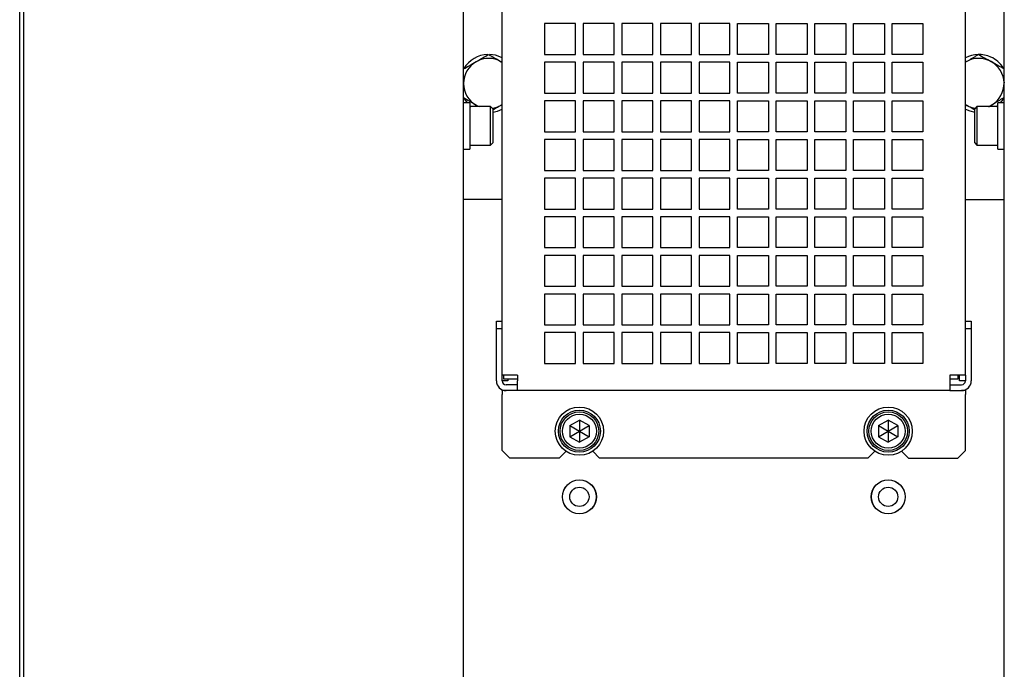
# Model space of a CAD drawing. Header units: millimetres. Extents: x 16 to 577, y 6 to 416.
# Tile 31 of 119: x 121 to 172, y 275 to 309. Entities that reach past the tile are written whole.
import ezdxf

# ---------------------------------------------------------------- set-up
doc = ezdxf.new("R2010")
doc.units = ezdxf.units.MM

msp = doc.modelspace()

# ---------------------------------------------------------------- linework, layer by layer
at = {"color": 7, "linetype": 'Continuous', "lineweight": 25}
for p, q in [((172.3184, 246.0594), (172.3184, 329.6594)), ((121.3203, 245.9594), (121.3203, 329.2594)), ((121.5324, 245.9594), (121.5324, 329.2594)), ((144.3184, 246.1094), (144.3184, 328.8594)), ((146.3184, 290.1594), (146.3184, 325.7594)), ((170.3184, 290.1594), (170.3184, 325.7594)), ((150.1184, 308.3594), (148.5184, 308.3594)), ((148.5184, 308.3594), (148.5184, 306.7594)), ((150.1184, 306.7594), (150.1184, 308.3594)), ((152.1184, 308.3594), (150.5184, 308.3594)), ((150.5184, 308.3594), (150.5184, 306.7594)), ((152.1184, 306.7594), (152.1184, 308.3594)), ((154.1184, 308.3594), (152.5184, 308.3594)), ((152.5184, 308.3594), (152.5184, 306.7594)), ((154.1184, 306.7594), (154.1184, 308.3594)), ((156.1184, 308.3594), (154.5184, 308.3594)), ((154.5184, 308.3594), (154.5184, 306.7594)), ((156.1184, 306.7594), (156.1184, 308.3594)), ((158.1184, 308.3594), (156.5184, 308.3594)), ((156.5184, 308.3594), (156.5184, 306.7594)), ((158.1184, 306.7594), (158.1184, 308.3594)), ((158.5184, 308.3594), (160.1184, 308.3594)), ((158.5184, 306.7594), (158.5184, 308.3594)), ((160.1184, 308.3594), (160.1184, 306.7594)), ((160.5184, 308.3594), (162.1184, 308.3594)), ((160.5184, 306.7594), (160.5184, 308.3594)), ((162.1184, 308.3594), (162.1184, 306.7594)), ((162.5184, 308.3594), (164.1184, 308.3594)), ((162.5184, 306.7594), (162.5184, 308.3594)), ((164.1184, 308.3594), (164.1184, 306.7594)), ((164.5184, 308.3594), (166.1184, 308.3594)), ((164.5184, 306.7594), (164.5184, 308.3594)), ((166.1184, 308.3594), (166.1184, 306.7594)), ((166.5184, 308.3594), (168.1184, 308.3594)), ((166.5184, 306.7594), (166.5184, 308.3594)), ((168.1184, 308.3594), (168.1184, 306.7594)), ((145.9706, 306.7175), (145.6752, 306.7583)), ((148.5184, 306.7594), (150.1184, 306.7594)), ((150.5184, 306.7594), (152.1184, 306.7594)), ((152.5184, 306.7594), (154.1184, 306.7594)), ((154.5184, 306.7594), (156.1184, 306.7594)), ((156.5184, 306.7594), (158.1184, 306.7594)), ((160.1184, 306.7594), (158.5184, 306.7594)), ((162.1184, 306.7594), (160.5184, 306.7594)), ((164.1184, 306.7594), (162.5184, 306.7594)), ((166.1184, 306.7594), (164.5184, 306.7594)), ((168.1184, 306.7594), (166.5184, 306.7594)), ((146.3184, 306.3548), (146.2684, 306.3852)), ((150.1184, 306.3594), (148.5184, 306.3594)), ((148.5184, 306.3594), (148.5184, 304.7594)), ((150.1184, 304.7594), (150.1184, 306.3594)), ((152.1184, 306.3594), (150.5184, 306.3594)), ((150.5184, 306.3594), (150.5184, 304.7594)), ((152.1184, 304.7594), (152.1184, 306.3594)), ((154.1184, 306.3594), (152.5184, 306.3594)), ((152.5184, 306.3594), (152.5184, 304.7594)), ((154.1184, 304.7594), (154.1184, 306.3594)), ((156.1184, 306.3594), (154.5184, 306.3594)), ((154.5184, 306.3594), (154.5184, 304.7594)), ((156.1184, 304.7594), (156.1184, 306.3594)), ((158.1184, 306.3594), (156.5184, 306.3594)), ((156.5184, 306.3594), (156.5184, 304.7594)), ((158.1184, 304.7594), (158.1184, 306.3594)), ((158.5184, 306.3594), (160.1184, 306.3594)), ((158.5184, 304.7594), (158.5184, 306.3594)), ((160.1184, 306.3594), (160.1184, 304.7594)), ((160.5184, 306.3594), (162.1184, 306.3594)), ((160.5184, 304.7594), (160.5184, 306.3594)), ((162.1184, 306.3594), (162.1184, 304.7594)), ((162.5184, 306.3594), (164.1184, 306.3594)), ((162.5184, 304.7594), (162.5184, 306.3594)), ((164.1184, 306.3594), (164.1184, 304.7594)), ((164.5184, 306.3594), (166.1184, 306.3594)), ((164.5184, 304.7594), (164.5184, 306.3594)), ((166.1184, 306.3594), (166.1184, 304.7594)), ((166.5184, 306.3594), (168.1184, 306.3594)), ((166.5184, 304.7594), (166.5184, 306.3594)), ((168.1184, 306.3594), (168.1184, 304.7594)), ((170.3452, 306.3715), (170.3184, 306.3548)), ((148.5184, 304.7594), (150.1184, 304.7594)), ((150.5184, 304.7594), (152.1184, 304.7594)), ((152.5184, 304.7594), (154.1184, 304.7594)), ((154.5184, 304.7594), (156.1184, 304.7594)), ((156.5184, 304.7594), (158.1184, 304.7594)), ((160.1184, 304.7594), (158.5184, 304.7594)), ((162.1184, 304.7594), (160.5184, 304.7594)), ((164.1184, 304.7594), (162.5184, 304.7594)), ((166.1184, 304.7594), (164.5184, 304.7594)), ((168.1184, 304.7594), (166.5184, 304.7594)), ((144.6384, 304.2594), (144.3184, 304.2594)), ((144.6384, 304.2593), (144.6384, 301.8594)), ((144.6384, 304.1238), (144.7184, 304.0594)), ((145.7184, 304.0594), (144.6884, 304.0594)), ((145.0969, 304.0594), (144.9684, 304.1336)), ((144.9684, 304.1336), (145.1184, 304.0594)), ((145.8384, 303.9394), (145.7184, 304.0594)), ((145.7184, 302.0594), (145.7184, 304.0594)), ((146.2684, 304.1336), (146.3184, 304.1639)), ((146.3184, 304.1624), (146.2684, 304.1336)), ((150.1184, 304.3594), (148.5184, 304.3594)), ((148.5184, 304.3594), (148.5184, 302.7594)), ((150.1184, 302.7594), (150.1184, 304.3594)), ((152.1184, 304.3594), (150.5184, 304.3594)), ((150.5184, 304.3594), (150.5184, 302.7594)), ((152.1184, 302.7594), (152.1184, 304.3594)), ((154.1184, 304.3594), (152.5184, 304.3594)), ((152.5184, 304.3594), (152.5184, 302.7594)), ((154.1184, 302.7594), (154.1184, 304.3594)), ((156.1184, 304.3594), (154.5184, 304.3594)), ((154.5184, 304.3594), (154.5184, 302.7594)), ((156.1184, 302.7594), (156.1184, 304.3594)), ((158.1184, 304.3594), (156.5184, 304.3594)), ((156.5184, 304.3594), (156.5184, 302.7594)), ((158.1184, 302.7594), (158.1184, 304.3594)), ((158.5184, 304.3594), (160.1184, 304.3594)), ((158.5184, 302.7594), (158.5184, 304.3594)), ((160.1184, 304.3594), (160.1184, 302.7594)), ((160.5184, 304.3594), (162.1184, 304.3594)), ((160.5184, 302.7594), (160.5184, 304.3594)), ((162.1184, 304.3594), (162.1184, 302.7594)), ((162.5184, 304.3594), (164.1184, 304.3594)), ((162.5184, 302.7594), (162.5184, 304.3594)), ((164.1184, 304.3594), (164.1184, 302.7594)), ((164.5184, 304.3594), (166.1184, 304.3594)), ((164.5184, 302.7594), (164.5184, 304.3594)), ((166.1184, 304.3594), (166.1184, 302.7594)), ((166.5184, 304.3594), (168.1184, 304.3594)), ((166.5184, 302.7594), (166.5184, 304.3594)), ((168.1184, 304.3594), (168.1184, 302.7594)), ((170.3184, 304.1639), (170.3918, 304.1204)), ((170.9184, 304.0594), (170.7984, 303.9394)), ((171.9484, 304.0594), (170.9184, 304.0594)), ((170.9184, 304.0594), (170.9184, 302.0594)), ((171.9184, 304.0594), (171.9984, 304.1238)), ((172.3184, 304.2594), (171.9984, 304.2594)), ((171.9984, 301.8595), (171.9984, 304.2594)), ((145.8384, 303.9394), (145.8384, 302.1794)), ((170.7984, 302.1794), (170.7984, 303.9394)), ((148.5184, 302.7594), (150.1184, 302.7594)), ((150.5184, 302.7594), (152.1184, 302.7594)), ((152.5184, 302.7594), (154.1184, 302.7594)), ((154.5184, 302.7594), (156.1184, 302.7594)), ((156.5184, 302.7594), (158.1184, 302.7594)), ((160.1184, 302.7594), (158.5184, 302.7594)), ((162.1184, 302.7594), (160.5184, 302.7594)), ((164.1184, 302.7594), (162.5184, 302.7594)), ((166.1184, 302.7594), (164.5184, 302.7594)), ((168.1184, 302.7594), (166.5184, 302.7594)), ((144.6884, 302.0594), (145.7184, 302.0594)), ((145.7184, 302.0594), (145.8384, 302.1794)), ((150.1184, 302.3594), (148.5184, 302.3594)), ((148.5184, 302.3594), (148.5184, 300.7594)), ((150.1184, 300.7594), (150.1184, 302.3594)), ((152.1184, 302.3594), (150.5184, 302.3594)), ((150.5184, 302.3594), (150.5184, 300.7594)), ((152.1184, 300.7594), (152.1184, 302.3594)), ((154.1184, 302.3594), (152.5184, 302.3594)), ((152.5184, 302.3594), (152.5184, 300.7594)), ((154.1184, 300.7594), (154.1184, 302.3594)), ((156.1184, 302.3594), (154.5184, 302.3594)), ((154.5184, 302.3594), (154.5184, 300.7594)), ((156.1184, 300.7594), (156.1184, 302.3594)), ((158.1184, 302.3594), (156.5184, 302.3594)), ((156.5184, 302.3594), (156.5184, 300.7594)), ((158.1184, 300.7594), (158.1184, 302.3594)), ((158.5184, 302.3594), (160.1184, 302.3594)), ((158.5184, 300.7594), (158.5184, 302.3594)), ((160.1184, 302.3594), (160.1184, 300.7594)), ((160.5184, 302.3594), (162.1184, 302.3594)), ((160.5184, 300.7594), (160.5184, 302.3594)), ((162.1184, 302.3594), (162.1184, 300.7594)), ((162.5184, 302.3594), (164.1184, 302.3594)), ((162.5184, 300.7594), (162.5184, 302.3594)), ((164.1184, 302.3594), (164.1184, 300.7594)), ((164.5184, 302.3594), (166.1184, 302.3594)), ((164.5184, 300.7594), (164.5184, 302.3594)), ((166.1184, 302.3594), (166.1184, 300.7594)), ((166.5184, 302.3594), (168.1184, 302.3594)), ((166.5184, 300.7594), (166.5184, 302.3594)), ((168.1184, 302.3594), (168.1184, 300.7594)), ((170.7984, 302.1794), (170.9184, 302.0594)), ((170.9184, 302.0594), (171.9484, 302.0594)), ((144.3184, 301.8594), (144.6384, 301.8594)), ((171.9984, 301.8594), (172.3184, 301.8594)), ((148.5184, 300.7594), (150.1184, 300.7594)), ((150.5184, 300.7594), (152.1184, 300.7594)), ((152.5184, 300.7594), (154.1184, 300.7594)), ((154.5184, 300.7594), (156.1184, 300.7594)), ((156.5184, 300.7594), (158.1184, 300.7594)), ((160.1184, 300.7594), (158.5184, 300.7594)), ((162.1184, 300.7594), (160.5184, 300.7594)), ((164.1184, 300.7594), (162.5184, 300.7594)), ((166.1184, 300.7594), (164.5184, 300.7594)), ((168.1184, 300.7594), (166.5184, 300.7594)), ((150.1184, 300.3594), (148.5184, 300.3594)), ((148.5184, 300.3594), (148.5184, 298.7594)), ((150.1184, 298.7594), (150.1184, 300.3594)), ((152.1184, 300.3594), (150.5184, 300.3594)), ((150.5184, 300.3594), (150.5184, 298.7594)), ((152.1184, 298.7594), (152.1184, 300.3594)), ((154.1184, 300.3594), (152.5184, 300.3594)), ((152.5184, 300.3594), (152.5184, 298.7594)), ((154.1184, 298.7594), (154.1184, 300.3594)), ((156.1184, 300.3594), (154.5184, 300.3594)), ((154.5184, 300.3594), (154.5184, 298.7594)), ((156.1184, 298.7594), (156.1184, 300.3594)), ((158.1184, 300.3594), (156.5184, 300.3594)), ((156.5184, 300.3594), (156.5184, 298.7594)), ((158.1184, 298.7594), (158.1184, 300.3594)), ((158.5184, 300.3594), (160.1184, 300.3594)), ((158.5184, 298.7594), (158.5184, 300.3594)), ((160.1184, 300.3594), (160.1184, 298.7594)), ((160.5184, 300.3594), (162.1184, 300.3594)), ((160.5184, 298.7594), (160.5184, 300.3594)), ((162.1184, 300.3594), (162.1184, 298.7594)), ((162.5184, 300.3594), (164.1184, 300.3594)), ((162.5184, 298.7594), (162.5184, 300.3594)), ((164.1184, 300.3594), (164.1184, 298.7594)), ((164.5184, 300.3594), (166.1184, 300.3594)), ((164.5184, 298.7594), (164.5184, 300.3594)), ((166.1184, 300.3594), (166.1184, 298.7594)), ((166.5184, 300.3594), (168.1184, 300.3594)), ((166.5184, 298.7594), (166.5184, 300.3594)), ((168.1184, 300.3594), (168.1184, 298.7594)), ((146.3184, 299.2594), (144.3184, 299.2594)), ((170.3184, 299.2594), (172.3184, 299.2594)), ((148.5184, 298.7594), (150.1184, 298.7594)), ((150.5184, 298.7594), (152.1184, 298.7594)), ((152.5184, 298.7594), (154.1184, 298.7594)), ((154.5184, 298.7594), (156.1184, 298.7594)), ((156.5184, 298.7594), (158.1184, 298.7594)), ((160.1184, 298.7594), (158.5184, 298.7594)), ((162.1184, 298.7594), (160.5184, 298.7594)), ((164.1184, 298.7594), (162.5184, 298.7594)), ((166.1184, 298.7594), (164.5184, 298.7594)), ((168.1184, 298.7594), (166.5184, 298.7594)), ((150.1184, 298.3594), (148.5184, 298.3594)), ((148.5184, 298.3594), (148.5184, 296.7594)), ((150.1184, 296.7594), (150.1184, 298.3594)), ((152.1184, 298.3594), (150.5184, 298.3594)), ((150.5184, 298.3594), (150.5184, 296.7594)), ((152.1184, 296.7594), (152.1184, 298.3594)), ((154.1184, 298.3594), (152.5184, 298.3594)), ((152.5184, 298.3594), (152.5184, 296.7594)), ((154.1184, 296.7594), (154.1184, 298.3594)), ((156.1184, 298.3594), (154.5184, 298.3594)), ((154.5184, 298.3594), (154.5184, 296.7594)), ((156.1184, 296.7594), (156.1184, 298.3594)), ((158.1184, 298.3594), (156.5184, 298.3594)), ((156.5184, 298.3594), (156.5184, 296.7594)), ((158.1184, 296.7594), (158.1184, 298.3594)), ((158.5184, 298.3594), (160.1184, 298.3594)), ((158.5184, 296.7594), (158.5184, 298.3594)), ((160.1184, 298.3594), (160.1184, 296.7594)), ((160.5184, 298.3594), (162.1184, 298.3594)), ((160.5184, 296.7594), (160.5184, 298.3594)), ((162.1184, 298.3594), (162.1184, 296.7594)), ((162.5184, 298.3594), (164.1184, 298.3594)), ((162.5184, 296.7594), (162.5184, 298.3594)), ((164.1184, 298.3594), (164.1184, 296.7594)), ((164.5184, 298.3594), (166.1184, 298.3594)), ((164.5184, 296.7594), (164.5184, 298.3594)), ((166.1184, 298.3594), (166.1184, 296.7594)), ((166.5184, 298.3594), (168.1184, 298.3594)), ((166.5184, 296.7594), (166.5184, 298.3594)), ((168.1184, 298.3594), (168.1184, 296.7594)), ((148.5184, 296.7594), (150.1184, 296.7594)), ((150.5184, 296.7594), (152.1184, 296.7594)), ((152.5184, 296.7594), (154.1184, 296.7594)), ((154.5184, 296.7594), (156.1184, 296.7594)), ((156.5184, 296.7594), (158.1184, 296.7594)), ((160.1184, 296.7594), (158.5184, 296.7594)), ((162.1184, 296.7594), (160.5184, 296.7594)), ((164.1184, 296.7594), (162.5184, 296.7594)), ((166.1184, 296.7594), (164.5184, 296.7594)), ((168.1184, 296.7594), (166.5184, 296.7594)), ((150.1184, 296.3594), (148.5184, 296.3594)), ((148.5184, 296.3594), (148.5184, 294.7594)), ((150.1184, 294.7594), (150.1184, 296.3594)), ((152.1184, 296.3594), (150.5184, 296.3594)), ((150.5184, 296.3594), (150.5184, 294.7594)), ((152.1184, 294.7594), (152.1184, 296.3594)), ((154.1184, 296.3594), (152.5184, 296.3594)), ((152.5184, 296.3594), (152.5184, 294.7594)), ((154.1184, 294.7594), (154.1184, 296.3594)), ((156.1184, 296.3594), (154.5184, 296.3594)), ((154.5184, 296.3594), (154.5184, 294.7594)), ((156.1184, 294.7594), (156.1184, 296.3594)), ((158.1184, 296.3594), (156.5184, 296.3594)), ((156.5184, 296.3594), (156.5184, 294.7594)), ((158.1184, 294.7594), (158.1184, 296.3594)), ((158.5184, 296.3594), (160.1184, 296.3594)), ((158.5184, 294.7594), (158.5184, 296.3594)), ((160.1184, 296.3594), (160.1184, 294.7594)), ((160.5184, 296.3594), (162.1184, 296.3594)), ((160.5184, 294.7594), (160.5184, 296.3594)), ((162.1184, 296.3594), (162.1184, 294.7594)), ((162.5184, 296.3594), (164.1184, 296.3594)), ((162.5184, 294.7594), (162.5184, 296.3594)), ((164.1184, 296.3594), (164.1184, 294.7594)), ((164.5184, 296.3594), (166.1184, 296.3594)), ((164.5184, 294.7594), (164.5184, 296.3594)), ((166.1184, 296.3594), (166.1184, 294.7594)), ((166.5184, 296.3594), (168.1184, 296.3594)), ((166.5184, 294.7594), (166.5184, 296.3594)), ((168.1184, 296.3594), (168.1184, 294.7594)), ((148.5184, 294.7594), (150.1184, 294.7594)), ((150.1184, 294.3594), (148.5184, 294.3594)), ((148.5184, 294.3594), (148.5184, 292.7594)), ((150.1184, 292.7594), (150.1184, 294.3594)), ((150.5184, 294.7594), (152.1184, 294.7594)), ((152.1184, 294.3594), (150.5184, 294.3594)), ((150.5184, 294.3594), (150.5184, 292.7594)), ((152.1184, 292.7594), (152.1184, 294.3594)), ((152.5184, 294.7594), (154.1184, 294.7594)), ((154.1184, 294.3594), (152.5184, 294.3594)), ((152.5184, 294.3594), (152.5184, 292.7594)), ((154.1184, 292.7594), (154.1184, 294.3594)), ((154.5184, 294.7594), (156.1184, 294.7594)), ((156.1184, 294.3594), (154.5184, 294.3594)), ((154.5184, 294.3594), (154.5184, 292.7594)), ((156.1184, 292.7594), (156.1184, 294.3594)), ((156.5184, 294.7594), (158.1184, 294.7594)), ((158.1184, 294.3594), (156.5184, 294.3594)), ((156.5184, 294.3594), (156.5184, 292.7594)), ((158.1184, 292.7594), (158.1184, 294.3594)), ((160.1184, 294.7594), (158.5184, 294.7594)), ((158.5184, 294.3594), (160.1184, 294.3594)), ((158.5184, 292.7594), (158.5184, 294.3594)), ((160.1184, 294.3594), (160.1184, 292.7594)), ((162.1184, 294.7594), (160.5184, 294.7594)), ((160.5184, 294.3594), (162.1184, 294.3594)), ((160.5184, 292.7594), (160.5184, 294.3594)), ((162.1184, 294.3594), (162.1184, 292.7594)), ((164.1184, 294.7594), (162.5184, 294.7594)), ((162.5184, 294.3594), (164.1184, 294.3594)), ((162.5184, 292.7594), (162.5184, 294.3594)), ((164.1184, 294.3594), (164.1184, 292.7594)), ((166.1184, 294.7594), (164.5184, 294.7594)), ((164.5184, 294.3594), (166.1184, 294.3594)), ((164.5184, 292.7594), (164.5184, 294.3594)), ((166.1184, 294.3594), (166.1184, 292.7594)), ((168.1184, 294.7594), (166.5184, 294.7594)), ((166.5184, 294.3594), (168.1184, 294.3594)), ((166.5184, 292.7594), (166.5184, 294.3594)), ((168.1184, 294.3594), (168.1184, 292.7594)), ((146.0184, 292.9594), (146.3184, 292.9594)), ((146.0184, 292.5594), (146.0184, 292.9594)), ((170.3184, 292.9594), (170.6184, 292.9594)), ((170.6184, 292.9594), (170.6184, 292.5594)), ((146.3184, 292.5594), (146.0184, 292.5594)), ((146.0184, 289.8594), (146.0184, 292.5594)), ((148.5184, 292.7594), (150.1184, 292.7594)), ((150.1184, 292.3594), (148.5184, 292.3594)), ((148.5184, 292.3594), (148.5184, 290.7594)), ((150.1184, 290.7594), (150.1184, 292.3594)), ((150.5184, 292.7594), (152.1184, 292.7594)), ((152.1184, 292.3594), (150.5184, 292.3594)), ((150.5184, 292.3594), (150.5184, 290.7594)), ((152.1184, 290.7594), (152.1184, 292.3594)), ((152.5184, 292.7594), (154.1184, 292.7594)), ((154.1184, 292.3594), (152.5184, 292.3594)), ((152.5184, 292.3594), (152.5184, 290.7594)), ((154.1184, 290.7594), (154.1184, 292.3594)), ((154.5184, 292.7594), (156.1184, 292.7594)), ((156.1184, 292.3594), (154.5184, 292.3594)), ((154.5184, 292.3594), (154.5184, 290.7594)), ((156.1184, 290.7594), (156.1184, 292.3594)), ((156.5184, 292.7594), (158.1184, 292.7594)), ((158.1184, 292.3594), (156.5184, 292.3594)), ((156.5184, 292.3594), (156.5184, 290.7594)), ((158.1184, 290.7594), (158.1184, 292.3594)), ((160.1184, 292.7594), (158.5184, 292.7594)), ((158.5184, 292.3594), (160.1184, 292.3594)), ((158.5184, 290.7594), (158.5184, 292.3594)), ((160.1184, 292.3594), (160.1184, 290.7594)), ((162.1184, 292.7594), (160.5184, 292.7594)), ((160.5184, 292.3594), (162.1184, 292.3594)), ((160.5184, 290.7594), (160.5184, 292.3594)), ((162.1184, 292.3594), (162.1184, 290.7594)), ((164.1184, 292.7594), (162.5184, 292.7594)), ((162.5184, 292.3594), (164.1184, 292.3594)), ((162.5184, 290.7594), (162.5184, 292.3594)), ((164.1184, 292.3594), (164.1184, 290.7594)), ((166.1184, 292.7594), (164.5184, 292.7594)), ((164.5184, 292.3594), (166.1184, 292.3594)), ((164.5184, 290.7594), (164.5184, 292.3594)), ((166.1184, 292.3594), (166.1184, 290.7594)), ((168.1184, 292.7594), (166.5184, 292.7594)), ((166.5184, 292.3594), (168.1184, 292.3594)), ((166.5184, 290.7594), (166.5184, 292.3594)), ((168.1184, 292.3594), (168.1184, 290.7594)), ((170.6184, 292.5594), (170.3184, 292.5594)), ((170.6184, 292.5594), (170.6184, 289.8594)), ((148.5184, 290.7594), (150.1184, 290.7594)), ((150.5184, 290.7594), (152.1184, 290.7594)), ((152.5184, 290.7594), (154.1184, 290.7594)), ((154.5184, 290.7594), (156.1184, 290.7594)), ((156.5184, 290.7594), (158.1184, 290.7594)), ((160.1184, 290.7594), (158.5184, 290.7594)), ((162.1184, 290.7594), (160.5184, 290.7594)), ((164.1184, 290.7594), (162.5184, 290.7594)), ((166.1184, 290.7594), (164.5184, 290.7594)), ((168.1184, 290.7594), (166.5184, 290.7594)), ((146.8184, 290.1594), (146.3184, 290.1594)), ((146.3184, 289.8594), (146.3184, 290.1594)), ((146.6184, 289.8594), (146.3184, 289.8594)), ((146.3984, 289.9594), (146.3984, 290.1594)), ((147.1184, 289.9594), (146.3984, 289.9594)), ((146.6184, 289.9594), (146.6184, 289.8594)), ((147.1184, 290.1594), (146.8184, 290.1594)), ((147.1184, 290.1594), (147.1184, 289.8594)), ((147.1184, 289.3594), (147.1184, 289.8594)), ((169.5184, 290.1594), (169.5184, 289.8594)), ((169.8184, 290.1594), (169.5184, 290.1594)), ((169.9184, 289.9594), (169.5184, 289.9594)), ((169.5184, 289.8594), (169.5184, 289.3594)), ((170.3184, 290.1594), (169.8184, 290.1594)), ((169.9184, 290.1594), (169.9184, 289.9594)), ((170.0184, 289.8594), (170.0184, 290.1594)), ((170.3184, 289.8594), (170.0184, 289.8594)), ((170.3184, 290.1594), (170.3184, 289.8594)), ((146.3184, 289.3594), (146.3184, 289.4011)), ((146.5184, 289.3594), (146.3184, 289.3594)), ((146.3184, 289.3594), (146.3184, 289.1594)), ((147.1184, 289.6594), (146.5184, 289.6594)), ((147.1184, 289.3594), (146.5184, 289.3594)), ((169.5184, 289.3594), (147.1184, 289.3594)), ((169.5184, 289.6594), (170.1184, 289.6594)), ((169.5184, 289.3594), (170.1184, 289.3594)), ((170.3184, 289.3594), (170.1184, 289.3594)), ((170.3184, 289.4011), (170.3184, 289.3594)), ((170.3184, 289.3594), (170.3184, 289.1594)), ((146.3184, 286.2594), (146.3184, 289.1594)), ((170.3184, 286.2594), (170.3184, 289.1594)), ((149.8184, 287.5481), (150.3184, 287.8367)), ((150.8184, 287.5481), (150.3184, 287.8367)), ((150.3184, 287.8367), (150.3184, 287.2594)), ((165.8184, 287.5481), (166.3184, 287.8367)), ((166.8184, 287.5481), (166.3184, 287.8367)), ((166.3184, 287.8367), (166.3184, 287.2594)), ((149.8184, 287.5481), (149.8184, 286.9707)), ((149.8184, 287.5481), (150.3184, 287.2594)), ((149.8184, 286.9707), (150.3184, 287.2594)), ((150.3184, 287.2594), (150.8184, 287.5481)), ((150.3184, 287.2594), (150.8184, 286.9707)), ((150.3184, 287.2594), (150.3184, 286.682)), ((150.8184, 287.5481), (150.8184, 286.9707)), ((165.8184, 287.5481), (165.8184, 286.9707)), ((165.8184, 287.5481), (166.3184, 287.2594)), ((165.8184, 286.9707), (166.3184, 287.2594)), ((166.3184, 287.2594), (166.8184, 287.5481)), ((166.3184, 287.2594), (166.3184, 286.682)), ((166.3184, 287.2594), (166.8184, 286.9707)), ((166.8184, 287.5481), (166.8184, 286.9707)), ((149.8184, 286.9707), (150.3184, 286.682)), ((150.8184, 286.9707), (150.3184, 286.682)), ((165.8184, 286.9707), (166.3184, 286.682)), ((166.8184, 286.9707), (166.3184, 286.682)), ((146.3184, 286.2594), (146.7184, 285.8594)), ((149.2684, 285.8594), (149.627, 286.218)), ((151.0098, 286.218), (151.3684, 285.8594)), ((165.2684, 285.8594), (165.627, 286.218)), ((167.0098, 286.218), (167.3684, 285.8594)), ((169.9184, 285.8594), (170.3184, 286.2594)), ((149.2684, 285.8594), (146.7184, 285.8594)), ((165.2684, 285.8594), (151.3684, 285.8594)), ((167.3684, 285.8594), (169.9184, 285.8594))]:
    msp.add_line(p, q, dxfattribs=at)
at = {"color": 7, "linetype": 'Continuous', "lineweight": 25, "flags": 128}
for points in [[(146.3184, 306.586), (146.2758, 306.6076), (145.9706, 306.7175)], [(144.3184, 304.5111), (144.36, 304.4431), (144.5004, 304.2594)], [(171.5184, 304.0594), (171.5406, 304.0689), (171.6915, 304.1472)], [(172.1364, 304.2594), (172.267, 304.4281), (172.3184, 304.5111)], [(145.8384, 303.7756), (146.0683, 303.8285), (146.3184, 303.9327)], [(170.3184, 303.9327), (170.5514, 303.8339), (170.7984, 303.7756)]]:
    msp.add_lwpolyline(points, dxfattribs=at)
at = {"color": 7, "linetype": 'Continuous', "lineweight": 25}
for centre, radius in [((150.3184, 287.2594), 1.25), ((150.3184, 287.2594), 1.09), ((150.3184, 287.2594), 1), ((166.3184, 287.2594), 1.25), ((166.3184, 287.2594), 1.09), ((166.3184, 287.2594), 1), ((150.3184, 287.2594), 0.88), ((166.3184, 287.2594), 0.88), ((150.3184, 283.8594), 0.88), ((150.3184, 283.8594), 0.872), ((166.3184, 283.8594), 0.88), ((166.3184, 283.8594), 0.872), ((150.3184, 283.8594), 0.5), ((166.3184, 283.8594), 0.5)]:
    msp.add_circle(centre, radius, dxfattribs=at)
for centre, radius, start, end in [((145.6184, 305.2594), 1.5, 91.8603, 148.90267), ((171.0184, 305.2594), 1.5, 65.65423, 117.81814), ((171.0184, 305.2594), 1.5, 32.8829, 65.65423), ((145.6184, 305.2594), 1.3, 120, 180), ((145.6184, 305.2594), 1.3, 60, 120), ((171.0184, 305.2594), 1.3, 61.18517, 121.18517), ((171.0184, 305.2594), 1.3, 1.18517, 61.18517), ((145.6184, 305.2594), 1.3, 180, 240), ((171.0184, 305.2594), 1.3, 301.18517, 1.18517), ((144.6884, 304.0094), 0.05, 90, 180), ((145.6184, 305.2594), 1.3, 278.25025, 300), ((171.0184, 305.2594), 1.3, 241.18517, 261.74975), ((171.9484, 304.0094), 0.05, 0, 90), ((144.6884, 302.1094), 0.05, 180, 270), ((171.9484, 302.1094), 0.05, 270, 360), ((146.5184, 289.8594), 0.5, 180, 270), ((146.5184, 289.8594), 0.2, 180, 270), ((170.1184, 289.8594), 0.5, 270, 0), ((170.1184, 289.8594), 0.2, 270, 0)]:
    msp.add_arc(centre, radius, start, end, dxfattribs=at)
for points, knots in [([(144.9684, 306.3852), (144.9838, 306.3941), (145.1005, 306.4615), (145.3205, 306.5885), (145.5185, 306.7028), (145.6184, 306.7605)], [0, 0, 0, 0, 0.0700769, 0.5307777, 1, 1, 1, 1]), ([(145.6184, 306.7605), (145.724, 306.6996), (145.937, 306.5765), (146.1573, 306.4494), (146.2684, 306.3852)], [0, 0, 0, 0, 0.495458, 1, 1, 1, 1]), ([(170.3452, 306.3715), (170.5192, 306.4768), (170.7366, 306.6084), (170.9456, 306.7349), (170.9873, 306.7602)], [0, 0, 0, 0, 0.8002567, 1, 1, 1, 1]), ([(170.9873, 306.7602), (171.0941, 306.7014), (171.3097, 306.5828), (171.5325, 306.4603), (171.645, 306.3984)], [0, 0, 0, 0, 0.495458, 1, 1, 1, 1]), ([(144.3184, 306.0099), (144.424, 306.0709), (144.637, 306.1939), (144.8573, 306.3211), (144.9684, 306.3852)], [0, 0, 0, 0, 0.495458, 1, 1, 1, 1]), ([(146.2684, 306.3852), (146.2839, 306.3763), (146.3007, 306.3666), (146.3171, 306.3571), (146.3184, 306.3564)], [0, 0, 0, 0, 0.9233364, 1, 1, 1, 1]), ([(171.645, 306.3984), (171.6606, 306.3899), (171.7786, 306.3249), (172.0012, 306.2025), (172.2015, 306.0923), (172.3026, 306.0367)], [0, 0, 0, 0, 0.0700769, 0.5307777, 1, 1, 1, 1]), ([(172.3026, 306.0367), (172.3051, 305.9148), (172.3102, 305.6688), (172.3155, 305.4146), (172.3181, 305.2863)], [0, 0, 0, 0, 0.495458, 1, 1, 1, 1]), ([(144.9684, 304.1336), (144.953, 304.1424), (144.8363, 304.2098), (144.6163, 304.3368), (144.4183, 304.4511), (144.3184, 304.5088)], [0, 0, 0, 0, 0.0700769, 0.5307777, 1, 1, 1, 1]), ([(146.2684, 304.1336), (146.253, 304.1247), (146.1363, 304.0573), (145.9909, 303.9734), (145.8655, 303.9009), (145.8384, 303.8853)], [0, 0, 0, 0, 0.1065775, 0.8072406, 1, 1, 1, 1]), ([(170.3918, 304.1204), (170.3762, 304.1289), (170.3517, 304.1424), (170.3273, 304.1559), (170.3184, 304.1607)], [0, 0, 0, 0, 0.6356749, 1, 1, 1, 1]), ([(170.7984, 303.8967), (170.7747, 303.9097), (170.6419, 303.9828), (170.5046, 304.0583), (170.3918, 304.1204)], [0, 0, 0, 0, 0.1781898, 1, 1, 1, 1]), ([(171.6915, 304.1472), (171.6428, 304.1177), (171.594, 304.0882), (171.5464, 304.0594), (171.5464, 304.0594)], [0, 0, 0, 0, 0.999547, 1, 1, 1, 1]), ([(172.3336, 304.5359), (172.2919, 304.5106), (172.0829, 304.3841), (171.8655, 304.2525), (171.6915, 304.1472)], [0, 0, 0, 0, 0.1997433, 1, 1, 1, 1])]:
    msp.add_open_spline(points, degree=3, knots=knots, dxfattribs=at)

doc.saveas('drawing.dxf')
